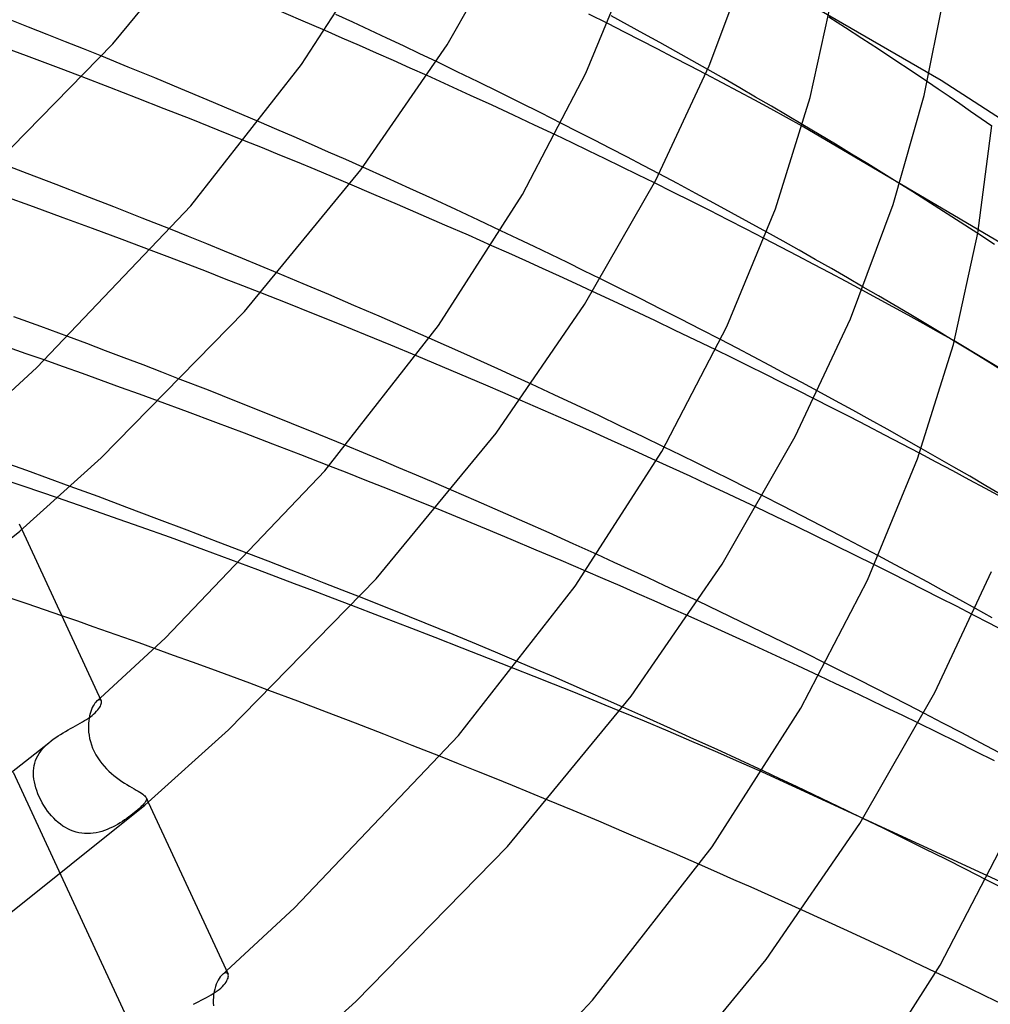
# Model space of a CAD drawing. Header units: millimetres. Extents: x -273 to 273, y -156 to 255.
# Tile 89 of 98: x 151 to 186, y 96 to 132. Entities that reach past the tile are written whole.
import ezdxf

# ---------------------------------------------------------------- set-up
doc = ezdxf.new("R2010")
doc.units = ezdxf.units.MM
doc.layers.add('HIDDEN', color=7, linetype='Continuous')
doc.layers.add('THICK', color=7, linetype='Continuous')

msp = doc.modelspace()

# ---------------------------------------------------------------- linework, layer by layer
at = {"layer": 'HIDDEN'}
for p, q in [((184.241, 129.383), (173.614, 135.527)), ((151.018, 131.32), (150.344, 131.583)), ((162.825, 131.499), (162.204, 131.785)), ((172.821, 131.406), (172.223, 131.732)), ((180.751, 131.297), (180.15, 131.682)), ((151.688, 131.056), (151.018, 131.32)), ((162.437, 130.927), (161.813, 131.198)), ((163.442, 131.212), (162.825, 131.499)), ((164.054, 130.926), (163.442, 131.212)), ((172.706, 131.143), (172.105, 131.449)), ((173.413, 131.082), (172.821, 131.406)), ((181.351, 130.908), (180.751, 131.297)), ((152.355, 130.792), (151.688, 131.056)), ((153.018, 130.528), (152.355, 130.792)), ((163.06, 130.654), (162.437, 130.927)), ((164.66, 130.64), (164.054, 130.926)), ((173.305, 130.837), (172.706, 131.143)), ((173.901, 130.53), (173.305, 130.837)), ((173.999, 130.758), (173.413, 131.082)), ((181.951, 130.517), (181.351, 130.908)), ((150.934, 130.278), (150.251, 130.532)), ((153.678, 130.263), (153.018, 130.528)), ((163.68, 130.381), (163.06, 130.654)), ((165.262, 130.354), (164.66, 130.64)), ((174.494, 130.223), (173.901, 130.53)), ((174.582, 130.433), (173.999, 130.758)), ((175.163, 130.107), (174.582, 130.433)), ((182.548, 130.123), (181.951, 130.517)), ((151.615, 130.023), (150.934, 130.278)), ((164.298, 130.107), (163.68, 130.381)), ((164.913, 129.833), (164.298, 130.107)), ((165.86, 130.068), (165.262, 130.354)), ((175.083, 129.915), (174.494, 130.223)), ((175.742, 129.779), (175.163, 130.107)), ((183.144, 129.727), (182.548, 130.123)), ((152.294, 129.767), (151.615, 130.023)), ((152.971, 129.51), (152.294, 129.767)), ((165.526, 129.558), (164.913, 129.833)), ((175.669, 129.608), (175.083, 129.915)), ((183.736, 129.33), (183.144, 129.727)), ((190.946, 125.039), (184.241, 129.383)), ((160.05, 127.602), (159.416, 127.875)), ((160.681, 127.328), (160.05, 127.602)), ((171.014, 127.516), (170.414, 127.821)), ((189.532, 121.626), (179.183, 127.716)), ((179.795, 127.416), (179.199, 127.771)), ((161.311, 127.053), (160.681, 127.328)), ((170.799, 127.112), (170.196, 127.4)), ((171.612, 127.21), (171.014, 127.516)), ((172.206, 126.904), (171.612, 127.21)), ((180.387, 127.059), (179.795, 127.416)), ((159.526, 126.928), (158.88, 127.19)), ((160.168, 126.666), (159.526, 126.928)), ((161.938, 126.778), (161.311, 127.053)), ((171.4, 126.824), (170.799, 127.112)), ((172.797, 126.597), (172.206, 126.904)), ((180.977, 126.701), (180.387, 127.059)), ((160.806, 126.403), (160.168, 126.666)), ((162.563, 126.501), (161.938, 126.778)), ((163.185, 126.224), (162.563, 126.501)), ((172.001, 126.534), (171.4, 126.824)), ((172.6, 126.243), (172.001, 126.534)), ((173.384, 126.29), (172.797, 126.597)), ((181.564, 126.342), (180.977, 126.701)), ((161.443, 126.138), (160.806, 126.403)), ((162.08, 125.872), (161.443, 126.138)), ((173.199, 125.949), (172.6, 126.243)), ((173.967, 125.983), (173.384, 126.29)), ((182.148, 125.982), (181.564, 126.342)), ((162.716, 125.605), (162.08, 125.872)), ((173.797, 125.655), (173.199, 125.949)), ((182.73, 125.621), (182.148, 125.982)), ((156.842, 123.699), (156.18, 123.965)), ((157.499, 123.434), (156.842, 123.699)), ((168.821, 123.624), (168.213, 123.912)), ((178.403, 123.317), (177.799, 123.63)), ((178.48, 123.531), (177.888, 123.861)), ((186.177, 123.414), (185.569, 123.812)), ((158.152, 123.168), (157.499, 123.434)), ((168.496, 123.092), (167.876, 123.369)), ((169.425, 123.335), (168.821, 123.624)), ((170.028, 123.045), (169.425, 123.335)), ((179.003, 123.004), (178.403, 123.317)), ((179.07, 123.2), (178.48, 123.531)), ((156.154, 122.937), (155.482, 123.192)), ((156.823, 122.682), (156.154, 122.937)), ((158.801, 122.903), (158.152, 123.168)), ((169.113, 122.815), (168.496, 123.092)), ((170.63, 122.753), (170.028, 123.045)), ((179.598, 122.69), (179.003, 123.004)), ((179.657, 122.868), (179.07, 123.2)), ((157.49, 122.425), (156.823, 122.682)), ((159.447, 122.636), (158.801, 122.903)), ((160.092, 122.368), (159.447, 122.636)), ((169.727, 122.537), (169.113, 122.815)), ((171.231, 122.459), (170.63, 122.753)), ((180.19, 122.377), (179.598, 122.69)), ((180.242, 122.535), (179.657, 122.868)), ((158.154, 122.168), (157.49, 122.425)), ((170.338, 122.259), (169.727, 122.537)), ((170.946, 121.98), (170.338, 122.259)), ((171.832, 122.164), (171.231, 122.459)), ((180.777, 122.064), (180.19, 122.377)), ((180.824, 122.201), (180.242, 122.535)), ((181.404, 121.865), (180.824, 122.201)), ((158.815, 121.91), (158.154, 122.168)), ((159.473, 121.652), (158.815, 121.91)), ((171.55, 121.702), (170.946, 121.98)), ((181.359, 121.751), (180.777, 122.064)), ((153.131, 119.804), (152.443, 120.061)), ((153.817, 119.546), (153.131, 119.804)), ((166.231, 119.723), (165.604, 120.001)), ((166.855, 119.444), (166.231, 119.723)), ((176.811, 119.636), (176.21, 119.949)), ((195.522, 113.403), (184.716, 119.901)), ((185.314, 119.536), (184.716, 119.9)), ((154.501, 119.287), (153.817, 119.546)), ((165.767, 119.092), (165.135, 119.357)), ((167.476, 119.165), (166.855, 119.444)), ((176.632, 119.283), (176.031, 119.576)), ((177.407, 119.324), (176.811, 119.636)), ((185.909, 119.171), (185.314, 119.536)), ((152.281, 118.962), (151.585, 119.209)), ((155.182, 119.027), (154.501, 119.287)), ((155.861, 118.766), (155.182, 119.027)), ((166.398, 118.826), (165.767, 119.092)), ((168.094, 118.885), (167.476, 119.165)), ((177.231, 118.988), (176.632, 119.283)), ((177.829, 118.692), (177.231, 118.988)), ((178, 119.011), (177.407, 119.324)), ((178.588, 118.699), (178, 119.011)), ((186.501, 118.805), (185.909, 119.171)), ((152.977, 118.714), (152.281, 118.962)), ((153.672, 118.464), (152.977, 118.714)), ((156.537, 118.505), (155.861, 118.766)), ((167.028, 118.558), (166.398, 118.826)), ((168.709, 118.605), (168.094, 118.885)), ((178.426, 118.395), (177.829, 118.692)), ((179.17, 118.387), (178.588, 118.699)), ((154.366, 118.213), (153.672, 118.464)), ((167.657, 118.29), (167.028, 118.558)), ((168.285, 118.02), (167.657, 118.29)), ((169.32, 118.325), (168.709, 118.605)), ((179.021, 118.097), (178.426, 118.395)), ((179.748, 118.075), (179.17, 118.387)), ((155.059, 117.961), (154.366, 118.213)), ((155.751, 117.707), (155.059, 117.961)), ((168.911, 117.749), (168.285, 118.02)), ((179.614, 117.797), (179.021, 118.097)), ((163.209, 115.826), (162.566, 116.092)), ((163.851, 115.558), (163.209, 115.826)), ((174.757, 115.747), (174.156, 116.04)), ((175.358, 115.452), (174.757, 115.747)), ((184.058, 115.492), (183.452, 115.813)), ((184.107, 115.652), (183.515, 115.989)), ((150.957, 115.185), (149.583, 115.673)), ((164.492, 115.289), (163.851, 115.558)), ((174.484, 115.26), (173.867, 115.542)), ((175.957, 115.156), (175.358, 115.452)), ((184.659, 115.171), (184.058, 115.492)), ((184.697, 115.314), (184.107, 115.652)), ((152.535, 114.61), (150.957, 115.185)), ((162.608, 115.098), (161.948, 115.357)), ((163.265, 114.839), (162.608, 115.098)), ((165.132, 115.018), (164.492, 115.289)), ((175.097, 114.977), (174.484, 115.26)), ((176.555, 114.858), (175.957, 115.156)), ((185.255, 114.851), (184.659, 115.171)), ((185.285, 114.975), (184.697, 115.314)), ((150.85, 114.601), (149.628, 115.012)), ((163.919, 114.58), (163.265, 114.839)), ((165.772, 114.746), (165.132, 115.018)), ((166.409, 114.472), (165.772, 114.746)), ((175.706, 114.694), (175.097, 114.977)), ((176.311, 114.412), (175.706, 114.694)), ((177.151, 114.56), (176.555, 114.858)), ((185.846, 114.531), (185.255, 114.851)), ((185.869, 114.634), (185.285, 114.975)), ((152.067, 114.187), (150.85, 114.601)), ((164.57, 114.32), (163.919, 114.58)), ((165.217, 114.059), (164.57, 114.32)), ((176.912, 114.129), (176.311, 114.412)), ((177.745, 114.26), (177.151, 114.56)), ((186.432, 114.212), (185.846, 114.531)), ((186.452, 114.293), (185.869, 114.634)), ((165.86, 113.799), (165.217, 114.059)), ((177.508, 113.847), (176.912, 114.129)), ((150.67, 113.25), (150.768, 113.04)), ((159.359, 111.573), (158.708, 111.816)), ((159.733, 111.885), (159.036, 112.154)), ((160.423, 111.618), (159.733, 111.885)), ((172.335, 111.844), (171.713, 112.128)), ((172.954, 111.56), (172.335, 111.844)), ((182.562, 111.757), (181.96, 112.077)), ((160.025, 111.323), (159.359, 111.573)), ((161.104, 111.353), (160.423, 111.618)), ((171.927, 111.255), (171.301, 111.525)), ((173.569, 111.276), (172.954, 111.56)), ((182.415, 111.452), (181.815, 111.752)), ((183.014, 111.151), (182.415, 111.452)), ((183.158, 111.437), (182.562, 111.757)), ((160.702, 111.068), (160.025, 111.323)), ((161.773, 111.092), (161.104, 111.353)), ((162.427, 110.836), (161.773, 111.092)), ((172.552, 110.984), (171.927, 111.255)), ((174.179, 110.993), (173.569, 111.276)), ((183.61, 110.849), (183.014, 111.151)), ((183.749, 111.118), (183.158, 111.437)), ((184.335, 110.8), (183.749, 111.118)), ((150.96, 110.335), (149.644, 110.781)), ((161.388, 110.808), (160.702, 111.068)), ((162.081, 110.545), (161.388, 110.808)), ((163.064, 110.585), (162.427, 110.836)), ((173.174, 110.713), (172.552, 110.984)), ((174.785, 110.709), (174.179, 110.993)), ((184.204, 110.547), (183.61, 110.849)), ((184.914, 110.483), (184.335, 110.8)), ((162.778, 110.279), (162.081, 110.545)), ((173.795, 110.44), (173.174, 110.713)), ((174.414, 110.167), (173.795, 110.44)), ((175.387, 110.426), (174.785, 110.709)), ((184.796, 110.244), (184.204, 110.547)), ((185.487, 110.166), (184.914, 110.483)), ((152.224, 109.901), (150.96, 110.335)), ((175.03, 109.893), (174.414, 110.167)), ((185.385, 109.94), (184.796, 110.244)), ((156.293, 108.459), (155.596, 108.711)), ((156.989, 108.207), (156.293, 108.459)), ((169.498, 107.946), (168.864, 108.218)), ((157.684, 107.953), (156.989, 108.207)), ((158.377, 107.698), (157.684, 107.953)), ((169.422, 107.693), (168.681, 107.986)), ((170.132, 107.674), (169.498, 107.946)), ((180.643, 107.866), (180.043, 108.166)), ((181.242, 107.565), (180.643, 107.866)), ((159.069, 107.442), (158.377, 107.698)), ((170.13, 107.411), (169.422, 107.693)), ((170.764, 107.4), (170.132, 107.674)), ((180.409, 107.428), (179.798, 107.715)), ((181.838, 107.263), (181.242, 107.565)), ((159.759, 107.185), (159.069, 107.442)), ((170.8, 107.142), (170.13, 107.411)), ((171.395, 107.126), (170.764, 107.4)), ((171.429, 106.889), (170.8, 107.142)), ((181.016, 107.141), (180.409, 107.428)), ((181.618, 106.855), (181.016, 107.141)), ((182.431, 106.961), (181.838, 107.263)), ((153.494, 106.791), (153.463, 106.759)), ((153.527, 106.816), (153.494, 106.791)), ((153.495, 106.791), (153.515, 106.809)), ((153.515, 106.809), (153.535, 106.827)), ((153.557, 106.833), (153.527, 106.816)), ((153.535, 106.827), (153.556, 106.845)), ((153.556, 106.845), (153.576, 106.863)), ((153.585, 106.842), (153.557, 106.833)), ((153.576, 106.863), (153.596, 106.881)), ((153.609, 106.844), (153.585, 106.842)), ((153.596, 106.881), (153.617, 106.899)), ((153.63, 106.838), (153.609, 106.844)), ((153.647, 106.826), (153.63, 106.838)), ((153.659, 106.807), (153.647, 106.826)), ((172.024, 106.85), (171.395, 107.126)), ((172.011, 106.652), (171.429, 106.889)), ((172.65, 106.574), (172.024, 106.85)), ((182.216, 106.568), (181.618, 106.855)), ((183.022, 106.658), (182.431, 106.961)), ((153.306, 106.494), (153.28, 106.422)), ((153.335, 106.561), (153.306, 106.494)), ((153.366, 106.621), (153.335, 106.561)), ((153.398, 106.675), (153.366, 106.621)), ((153.43, 106.721), (153.398, 106.675)), ((153.463, 106.759), (153.43, 106.721)), ((172.543, 106.434), (172.011, 106.652)), ((182.815, 106.28), (182.216, 106.568)), ((183.611, 106.354), (183.022, 106.658)), ((153.205, 106.081), (153.197, 105.986)), ((153.218, 106.173), (153.205, 106.081)), ((153.235, 106.261), (153.218, 106.173)), ((153.256, 106.344), (153.235, 106.261)), ((153.28, 106.422), (153.256, 106.344)), ((183.413, 105.989), (182.815, 106.28)), ((153.197, 105.986), (153.193, 105.887)), ((153.193, 105.887), (153.194, 105.779)), ((153.194, 105.779), (153.202, 105.668)), ((153.202, 105.668), (153.216, 105.555)), ((153.216, 105.555), (153.237, 105.439)), ((153.237, 105.439), (153.266, 105.322)), ((151.459, 104.975), (151.523, 105.056)), ((151.523, 105.056), (151.593, 105.133)), ((151.593, 105.133), (151.669, 105.208)), ((151.669, 105.208), (151.751, 105.281)), ((153.266, 105.322), (153.303, 105.202)), ((153.303, 105.202), (153.348, 105.082)), ((153.348, 105.082), (153.402, 104.962)), ((151.272, 104.631), (151.308, 104.72)), ((151.308, 104.72), (151.351, 104.807)), ((151.351, 104.807), (151.401, 104.892)), ((151.401, 104.892), (151.459, 104.975)), ((153.402, 104.962), (153.464, 104.844)), ((153.464, 104.844), (153.532, 104.731)), ((153.532, 104.731), (153.605, 104.624)), ((166.671, 104.513), (166.009, 104.777)), ((151.197, 104.255), (151.206, 104.352)), ((151.206, 104.352), (151.221, 104.447)), ((151.221, 104.447), (151.243, 104.54)), ((151.243, 104.54), (151.272, 104.631)), ((153.605, 104.624), (153.684, 104.522)), ((153.684, 104.522), (153.766, 104.425)), ((153.766, 104.425), (153.851, 104.333)), ((153.851, 104.333), (153.94, 104.245)), ((167.329, 104.249), (166.671, 104.513)), ((150.458, 104.204), (152.194, 100.462)), ((151.195, 104.157), (151.197, 104.255)), ((151.2, 104.058), (151.195, 104.157)), ((151.211, 103.958), (151.2, 104.058)), ((151.227, 103.855), (151.211, 103.958)), ((153.94, 104.245), (154.031, 104.163)), ((154.031, 104.163), (154.124, 104.084)), ((154.124, 104.084), (154.218, 104.01)), ((154.218, 104.01), (154.313, 103.94)), ((154.313, 103.94), (154.408, 103.875)), ((167.983, 103.985), (167.329, 104.249)), ((168.634, 103.721), (167.983, 103.985)), ((187.463, 99.719), (177.728, 104.213)), ((178.363, 103.97), (177.755, 104.255)), ((178.971, 103.684), (178.363, 103.97)), ((151.25, 103.751), (151.227, 103.855)), ((151.279, 103.644), (151.25, 103.751)), ((151.315, 103.536), (151.279, 103.644)), ((154.408, 103.875), (154.502, 103.813)), ((154.502, 103.813), (154.594, 103.755)), ((154.594, 103.755), (154.684, 103.7)), ((154.684, 103.7), (154.772, 103.649)), ((154.772, 103.649), (154.854, 103.602)), ((154.854, 103.602), (154.931, 103.558)), ((154.931, 103.558), (155.003, 103.517)), ((169.28, 103.456), (168.634, 103.721)), ((179.578, 103.396), (178.971, 103.684)), ((151.356, 103.426), (151.315, 103.536)), ((151.404, 103.314), (151.356, 103.426)), ((151.457, 103.203), (151.404, 103.314)), ((151.514, 103.095), (151.457, 103.203)), ((155.003, 103.517), (155.067, 103.479)), ((155.067, 103.479), (155.125, 103.443)), ((155.125, 103.443), (155.175, 103.409)), ((155.175, 103.409), (155.217, 103.377)), ((155.217, 103.377), (155.251, 103.345)), ((155.251, 103.345), (155.277, 103.315)), ((155.277, 103.315), (155.294, 103.284)), ((155.292, 103.288), (155.372, 103.117)), ((155.294, 103.284), (155.304, 103.25)), ((155.304, 103.215), (155.294, 103.178)), ((155.304, 103.25), (155.304, 103.215)), ((169.922, 103.192), (169.28, 103.456)), ((180.184, 103.106), (179.578, 103.396)), ((151.575, 102.991), (151.514, 103.095)), ((151.64, 102.891), (151.575, 102.991)), ((151.708, 102.794), (151.64, 102.891)), ((154.996, 102.843), (154.938, 102.794)), ((155.061, 102.901), (154.996, 102.843)), ((155.12, 102.955), (155.061, 102.901)), ((155.17, 103.006), (155.12, 102.955)), ((155.214, 103.054), (155.17, 103.006)), ((155.249, 103.098), (155.214, 103.054)), ((155.276, 103.139), (155.249, 103.098)), ((155.294, 103.178), (155.276, 103.139)), ((180.788, 102.816), (180.184, 103.106)), ((151.778, 102.702), (151.708, 102.794)), ((151.852, 102.615), (151.778, 102.702)), ((151.929, 102.532), (151.852, 102.615)), ((152.008, 102.453), (151.929, 102.532)), ((154.592, 102.527), (154.512, 102.471)), ((154.669, 102.582), (154.592, 102.527)), ((154.742, 102.637), (154.669, 102.582)), ((154.811, 102.691), (154.742, 102.637)), ((154.877, 102.743), (154.811, 102.691)), ((154.938, 102.794), (154.877, 102.743)), ((181.391, 102.524), (180.788, 102.816)), ((152.091, 102.38), (152.008, 102.453)), ((152.176, 102.312), (152.091, 102.38)), ((152.264, 102.249), (152.176, 102.312)), ((152.355, 102.192), (152.264, 102.249)), ((152.448, 102.141), (152.355, 102.192)), ((152.544, 102.096), (152.448, 102.141)), ((153.881, 102.126), (153.782, 102.088)), ((153.978, 102.167), (153.881, 102.126)), ((154.073, 102.212), (153.978, 102.167)), ((154.165, 102.26), (154.073, 102.212)), ((154.256, 102.31), (154.165, 102.26)), ((154.344, 102.363), (154.256, 102.31)), ((154.429, 102.416), (154.344, 102.363)), ((154.512, 102.471), (154.429, 102.416)), ((152.642, 102.058), (152.544, 102.096)), ((152.743, 102.027), (152.642, 102.058)), ((152.846, 102.003), (152.743, 102.027)), ((152.95, 101.986), (152.846, 102.003)), ((153.054, 101.976), (152.95, 101.986)), ((153.159, 101.973), (153.054, 101.976)), ((153.265, 101.977), (153.159, 101.973)), ((153.371, 101.987), (153.265, 101.977)), ((153.476, 102.004), (153.371, 101.987)), ((153.58, 102.027), (153.476, 102.004)), ((153.682, 102.055), (153.58, 102.027)), ((153.782, 102.088), (153.682, 102.055)), ((176.07, 100.571), (175.443, 100.846)), ((176.696, 100.295), (176.07, 100.571)), ((177.319, 100.019), (176.696, 100.295)), ((177.939, 99.742), (177.319, 100.019)), ((186.479, 99.988), (185.878, 100.294)), ((178.557, 99.465), (177.939, 99.742)), ((179.172, 99.187), (178.557, 99.465)), ((157.988, 96.755), (157.95, 96.7)), ((158.026, 96.801), (157.988, 96.755)), ((158.064, 96.838), (158.026, 96.801)), ((158.105, 96.87), (158.064, 96.838)), ((158.064, 96.839), (158.09, 96.862)), ((158.09, 96.862), (158.116, 96.885)), ((158.145, 96.892), (158.105, 96.87)), ((158.116, 96.885), (158.142, 96.908)), ((158.142, 96.908), (158.168, 96.931)), ((158.18, 96.903), (158.145, 96.892)), ((158.168, 96.931), (158.194, 96.954)), ((158.212, 96.904), (158.18, 96.903)), ((158.194, 96.954), (158.22, 96.977)), ((158.239, 96.896), (158.212, 96.904)), ((158.261, 96.879), (158.239, 96.896)), ((158.277, 96.855), (158.261, 96.879)), ((184.65, 96.635), (184.047, 96.923)), ((157.817, 96.407), (157.791, 96.317)), ((157.846, 96.49), (157.817, 96.407)), ((157.878, 96.567), (157.846, 96.49)), ((157.913, 96.637), (157.878, 96.567)), ((157.95, 96.7), (157.913, 96.637)), ((185.252, 96.345), (184.65, 96.635)), ((157.753, 96.122), (157.742, 96.018)), ((157.77, 96.222), (157.753, 96.122)), ((157.791, 96.317), (157.77, 96.222)), ((185.854, 96.054), (185.252, 96.345)), ((186.455, 95.76), (185.854, 96.054)), ((157.742, 96.018), (157.736, 95.911)), ((157.736, 95.911), (157.736, 95.809)), ((157.736, 95.809), (157.742, 95.705))]:
    msp.add_line(p, q, dxfattribs=at)
at = {"layer": 'THICK'}
for p, q in [((154.086, 130.711), (158.201, 135.715)), ((166.249, 130.679), (168.763, 135.066)), ((160.957, 129.96), (163.939, 134.592)), ((171.308, 129.653), (173.03, 133.817)), ((175.797, 129.909), (177.308, 133.951)), ((179.474, 128.764), (180.34, 132.701)), ((183.618, 128.831), (184.399, 132.725)), ((160.922, 131.582), (160.028, 131.964)), ((161.813, 131.198), (160.922, 131.582)), ((172.105, 131.449), (171.414, 131.797)), ((149.019, 125.538), (154.086, 130.711)), ((163.117, 126.133), (166.249, 130.679)), ((154.647, 129.87), (153.678, 130.263)), ((155.607, 129.477), (154.647, 129.87)), ((156.926, 124.82), (160.957, 129.96)), ((166.623, 129.7), (165.86, 130.068)), ((173.845, 125.748), (175.797, 129.909)), ((176.324, 129.448), (175.742, 129.779)), ((153.973, 129.127), (152.971, 129.51)), ((156.562, 129.082), (155.607, 129.477)), ((166.32, 129.198), (165.526, 129.558)), ((167.385, 129.329), (166.623, 129.7)), ((169.001, 125.235), (171.308, 129.653)), ((176.267, 129.291), (175.669, 129.608)), ((176.904, 129.114), (176.324, 129.448)), ((154.968, 128.742), (153.973, 129.127)), ((157.516, 128.683), (156.562, 129.082)), ((167.108, 128.839), (166.32, 129.198)), ((168.146, 128.955), (167.385, 129.329)), ((176.861, 128.975), (176.267, 129.291)), ((177.482, 128.78), (176.904, 129.114)), ((184.132, 129.062), (183.736, 129.33)), ((184.526, 128.794), (184.132, 129.062)), ((155.957, 128.355), (154.968, 128.742)), ((158.467, 128.281), (157.516, 128.683)), ((167.89, 128.479), (167.108, 128.839)), ((168.905, 128.579), (168.146, 128.955)), ((177.45, 128.659), (176.861, 128.975)), ((178.033, 128.344), (177.45, 128.659)), ((178.057, 128.445), (177.482, 128.78)), ((178.203, 124.711), (179.474, 128.764)), ((182.488, 124.866), (183.618, 128.831)), ((184.918, 128.526), (184.526, 128.794)), ((156.939, 127.968), (155.957, 128.355)), ((168.666, 128.119), (167.89, 128.479)), ((169.661, 128.201), (168.905, 128.579)), ((178.611, 128.029), (178.033, 128.344)), ((178.629, 128.109), (178.057, 128.445)), ((185.308, 128.258), (184.918, 128.526)), ((157.914, 127.579), (156.939, 127.968)), ((159.416, 127.875), (158.467, 128.281)), ((169.434, 127.759), (168.666, 128.119)), ((170.414, 127.821), (169.661, 128.201)), ((179.183, 127.716), (178.611, 128.029)), ((179.199, 127.771), (178.629, 128.109)), ((185.695, 127.99), (185.308, 128.258)), ((186.08, 127.722), (185.695, 127.99)), ((158.88, 127.19), (157.914, 127.579)), ((170.196, 127.4), (169.434, 127.759)), ((185.572, 123.824), (186.082, 127.746)), ((150.966, 125.993), (149.903, 126.393)), ((158.876, 120.977), (163.117, 126.133)), ((164.041, 125.839), (163.185, 126.224)), ((152.023, 125.59), (150.966, 125.993)), ((164.89, 125.454), (164.041, 125.839)), ((174.638, 125.627), (173.967, 125.983)), ((153.074, 125.186), (152.023, 125.59)), ((163.584, 125.237), (162.716, 125.605)), ((165.733, 125.069), (164.89, 125.454)), ((171.257, 121.231), (173.845, 125.748)), ((174.471, 125.32), (173.797, 125.655)), ((175.302, 125.272), (174.638, 125.627)), ((183.206, 125.323), (182.73, 125.621)), ((151.197, 124.78), (150.118, 125.169)), ((154.117, 124.78), (153.074, 125.186)), ((164.449, 124.867), (163.584, 125.237)), ((166.568, 124.683), (165.733, 125.069)), ((165.934, 120.464), (169.001, 125.235)), ((175.142, 124.984), (174.471, 125.32)), ((175.96, 124.918), (175.302, 125.272)), ((183.68, 125.024), (183.206, 125.323)), ((152.274, 124.387), (151.197, 124.78)), ((151.311, 118.94), (156.926, 124.82)), ((155.153, 124.373), (154.117, 124.78)), ((165.311, 124.495), (164.449, 124.867)), ((175.811, 124.647), (175.142, 124.984)), ((176.61, 124.564), (175.96, 124.918)), ((176.435, 120.425), (178.203, 124.711)), ((180.934, 120.709), (182.488, 124.866)), ((184.152, 124.724), (183.68, 125.024)), ((184.625, 124.422), (184.152, 124.724)), ((153.348, 123.992), (152.274, 124.387)), ((156.18, 123.965), (155.153, 124.373)), ((166.17, 124.121), (165.311, 124.495)), ((167.395, 124.298), (166.568, 124.683)), ((176.477, 124.309), (175.811, 124.647)), ((177.252, 124.212), (176.61, 124.564)), ((185.097, 124.118), (184.625, 124.422)), ((154.417, 123.593), (153.348, 123.992)), ((167.025, 123.746), (166.17, 124.121)), ((168.213, 123.912), (167.395, 124.298)), ((177.14, 123.97), (176.477, 124.309)), ((177.888, 123.861), (177.252, 124.212)), ((185.569, 123.812), (185.097, 124.118)), ((167.876, 123.369), (167.025, 123.746)), ((177.799, 123.63), (177.14, 123.97)), ((184.683, 119.775), (185.572, 123.824)), ((155.482, 123.192), (154.417, 123.593)), ((161.017, 121.98), (160.092, 122.368)), ((161.941, 121.589), (161.017, 121.98)), ((172.569, 121.799), (171.832, 122.164)), ((181.962, 121.54), (181.404, 121.865)), ((160.435, 121.271), (159.473, 121.652)), ((162.862, 121.196), (161.941, 121.589)), ((172.312, 121.348), (171.55, 121.702)), ((173.305, 121.431), (172.569, 121.799)), ((181.923, 121.447), (181.359, 121.751)), ((182.518, 121.214), (181.962, 121.54)), ((161.39, 120.89), (160.435, 121.271)), ((163.78, 120.799), (162.862, 121.196)), ((168.033, 116.551), (171.257, 121.231)), ((173.067, 120.994), (172.312, 121.348)), ((174.037, 121.062), (173.305, 121.431)), ((182.482, 121.142), (181.923, 121.447)), ((183.035, 120.839), (182.482, 121.142)), ((183.071, 120.887), (182.518, 121.214)), ((151.462, 120.424), (150.478, 120.785)), ((153.654, 115.645), (158.876, 120.977)), ((162.337, 120.508), (161.39, 120.89)), ((164.694, 120.401), (163.78, 120.799)), ((173.815, 120.641), (173.067, 120.994)), ((174.766, 120.692), (174.037, 121.062)), ((183.585, 120.535), (183.035, 120.839)), ((183.622, 120.559), (183.071, 120.887)), ((152.443, 120.061), (151.462, 120.424)), ((161.795, 115.178), (165.934, 120.464)), ((163.276, 120.126), (162.337, 120.508)), ((165.604, 120.001), (164.694, 120.401)), ((174.556, 120.288), (173.815, 120.641)), ((174.065, 115.882), (176.435, 120.425)), ((175.49, 120.321), (174.766, 120.692)), ((178.928, 116.429), (180.934, 120.709)), ((184.145, 120.223), (183.585, 120.535)), ((184.17, 120.23), (183.622, 120.559)), ((164.206, 119.743), (163.276, 120.126)), ((175.294, 119.933), (174.556, 120.288)), ((176.21, 119.949), (175.49, 120.321)), ((184.716, 119.901), (184.145, 120.223)), ((184.716, 119.9), (184.17, 120.23)), ((165.135, 119.357), (164.206, 119.743)), ((176.031, 119.576), (175.294, 119.933)), ((183.378, 115.606), (184.683, 119.775)), ((150.932, 119.438), (150.249, 119.675)), ((151.585, 119.209), (150.932, 119.438)), ((149.013, 116.822), (151.311, 118.94)), ((157.563, 118.105), (156.537, 118.505)), ((170.145, 117.944), (169.32, 118.325)), ((158.581, 117.704), (157.563, 118.105)), ((170.961, 117.564), (170.145, 117.944)), ((180.39, 117.727), (179.748, 118.075)), ((156.796, 117.321), (155.751, 117.707)), ((159.591, 117.302), (158.581, 117.704)), ((169.748, 117.384), (168.911, 117.749)), ((171.77, 117.183), (170.961, 117.564)), ((180.262, 117.468), (179.614, 117.797)), ((181.024, 117.38), (180.39, 117.727)), ((157.836, 116.932), (156.796, 117.321)), ((160.593, 116.899), (159.591, 117.302)), ((170.581, 117.018), (169.748, 117.384)), ((172.57, 116.804), (171.77, 117.183)), ((180.908, 117.138), (180.262, 117.468)), ((181.651, 117.034), (181.024, 117.38)), ((158.872, 116.541), (157.836, 116.932)), ((161.584, 116.496), (160.593, 116.899)), ((171.41, 116.65), (170.581, 117.018)), ((181.55, 116.807), (180.908, 117.138)), ((182.275, 116.687), (181.651, 117.034)), ((159.903, 116.148), (158.872, 116.541)), ((162.566, 116.092), (161.584, 116.496)), ((163.666, 111.242), (168.033, 116.551)), ((172.234, 116.282), (171.41, 116.65)), ((173.363, 116.423), (172.57, 116.804)), ((182.188, 116.476), (181.55, 116.807)), ((182.822, 116.144), (182.188, 116.476)), ((182.896, 116.339), (182.275, 116.687)), ((160.929, 115.753), (159.903, 116.148)), ((173.053, 115.912), (172.234, 116.282)), ((174.156, 116.04), (173.363, 116.423)), ((176.265, 111.783), (178.928, 116.429)), ((183.452, 115.813), (182.822, 116.144)), ((183.515, 115.989), (182.896, 116.339)), ((161.948, 115.357), (160.929, 115.753)), ((170.915, 110.973), (174.065, 115.882)), ((173.867, 115.542), (173.053, 115.912)), ((150.699, 112.98), (153.654, 115.645)), ((181.562, 111.2), (183.378, 115.606)), ((156.003, 109.103), (161.795, 115.178)), ((153.543, 114.236), (152.535, 114.61)), ((167.305, 114.085), (166.409, 114.472)), ((153.073, 113.84), (152.067, 114.187)), ((154.596, 113.843), (153.543, 114.236)), ((168.196, 113.697), (167.305, 114.085)), ((178.459, 113.898), (177.745, 114.26)), ((154.076, 113.492), (153.073, 113.84)), ((155.683, 113.434), (154.596, 113.843)), ((166.775, 113.425), (165.86, 113.799)), ((169.083, 113.306), (168.196, 113.697)), ((178.23, 113.503), (177.508, 113.847)), ((179.169, 113.534), (178.459, 113.898)), ((155.08, 113.14), (154.076, 113.492)), ((156.792, 113.013), (155.683, 113.434)), ((167.683, 113.051), (166.775, 113.425)), ((169.965, 112.914), (169.083, 113.306)), ((178.949, 113.157), (178.23, 113.503)), ((179.874, 113.17), (179.169, 113.534)), ((144.223, 107.797), (150.699, 112.98)), ((150.768, 113.04), (153.659, 106.808)), ((156.179, 112.746), (155.08, 113.14)), ((157.914, 112.585), (156.792, 113.013)), ((168.59, 112.674), (167.683, 113.051)), ((170.842, 112.521), (169.965, 112.914)), ((179.667, 112.809), (178.949, 113.157)), ((180.575, 112.806), (179.874, 113.17)), ((157.396, 112.302), (156.179, 112.746)), ((159.036, 112.154), (157.914, 112.585)), ((169.496, 112.294), (168.59, 112.674)), ((171.713, 112.128), (170.842, 112.521)), ((180.385, 112.459), (179.667, 112.809)), ((181.27, 112.441), (180.575, 112.806)), ((158.708, 111.816), (157.396, 112.302)), ((170.399, 111.911), (169.496, 112.294)), ((181.101, 112.107), (180.385, 112.459)), ((181.96, 112.077), (181.27, 112.441)), ((171.301, 111.525), (170.399, 111.911)), ((181.815, 111.752), (181.101, 112.107)), ((172.949, 106.969), (176.265, 111.783)), ((184.01, 107.111), (186.072, 111.509)), ((158.289, 105.751), (163.666, 111.242)), ((179.131, 106.532), (181.562, 111.2)), ((166.67, 105.541), (170.915, 110.973)), ((164.316, 110.089), (163.064, 110.585)), ((176.17, 110.054), (175.387, 110.426)), ((163.796, 109.888), (162.778, 110.279)), ((165.459, 109.631), (164.316, 110.089)), ((176.947, 109.682), (176.17, 110.054)), ((186.097, 109.828), (185.487, 110.166)), ((152.805, 109.699), (152.224, 109.901)), ((153.372, 109.501), (152.805, 109.699)), ((164.81, 109.497), (163.796, 109.888)), ((175.838, 109.531), (175.03, 109.893)), ((177.723, 109.307), (176.947, 109.682)), ((186.009, 109.616), (185.385, 109.94)), ((153.928, 109.305), (153.372, 109.501)), ((154.485, 109.108), (153.928, 109.305)), ((165.813, 109.109), (164.81, 109.497)), ((166.47, 109.221), (165.459, 109.631)), ((176.641, 109.169), (175.838, 109.531)), ((178.498, 108.929), (177.723, 109.307)), ((186.629, 109.292), (186.009, 109.616)), ((153.617, 106.899), (156.003, 109.103)), ((155.041, 108.91), (154.485, 109.108)), ((166.798, 108.725), (165.813, 109.109)), ((167.327, 108.867), (166.47, 109.221)), ((177.439, 108.806), (176.641, 109.169)), ((155.596, 108.711), (155.041, 108.91)), ((167.756, 108.35), (166.798, 108.725)), ((168.095, 108.543), (167.327, 108.867)), ((178.231, 108.442), (177.439, 108.806)), ((179.272, 108.548), (178.498, 108.929)), ((168.681, 107.986), (167.756, 108.35)), ((168.864, 108.218), (168.095, 108.543)), ((179.018, 108.079), (178.231, 108.442)), ((180.043, 108.166), (179.272, 108.548)), ((179.798, 107.715), (179.018, 108.079)), ((160.815, 106.788), (159.759, 107.185)), ((153.666, 106.785), (153.659, 106.807)), ((153.669, 106.758), (153.666, 106.785)), ((161.866, 106.389), (160.815, 106.788)), ((168.456, 101.507), (172.949, 106.969)), ((181.273, 102.335), (184.01, 107.111)), ((153.441, 106.373), (153.492, 106.425)), ((153.492, 106.425), (153.536, 106.475)), ((153.536, 106.475), (153.573, 106.523)), ((153.573, 106.523), (153.604, 106.57)), ((153.604, 106.57), (153.628, 106.613)), ((153.628, 106.613), (153.646, 106.654)), ((153.646, 106.654), (153.659, 106.692)), ((153.659, 106.692), (153.666, 106.727)), ((153.666, 106.727), (153.669, 106.758)), ((173.437, 106.06), (172.543, 106.434)), ((173.517, 106.189), (172.65, 106.574)), ((175.899, 101.486), (179.131, 106.532)), ((152.975, 106.036), (153.053, 106.083)), ((153.053, 106.083), (153.128, 106.131)), ((153.128, 106.131), (153.198, 106.178)), ((153.198, 106.178), (153.264, 106.225)), ((153.264, 106.225), (153.326, 106.273)), ((153.326, 106.273), (153.382, 106.32)), ((153.382, 106.32), (153.441, 106.373)), ((162.912, 105.988), (161.866, 106.389)), ((174.379, 105.802), (173.517, 106.189)), ((184.3, 105.996), (183.611, 106.354)), ((152.364, 105.693), (152.455, 105.744)), ((152.455, 105.744), (152.546, 105.795)), ((152.546, 105.795), (152.636, 105.844)), ((152.636, 105.844), (152.724, 105.893)), ((152.724, 105.893), (152.81, 105.941)), ((152.81, 105.941), (152.894, 105.989)), ((152.894, 105.989), (152.975, 106.036)), ((155.245, 103.007), (158.289, 105.751)), ((163.951, 105.586), (162.912, 105.988)), ((174.299, 105.695), (173.437, 106.06)), ((175.234, 105.415), (174.379, 105.802)), ((184.107, 105.65), (183.413, 105.989)), ((184.985, 105.637), (184.3, 105.996)), ((151.833, 105.347), (151.916, 105.41)), ((151.916, 105.41), (152.002, 105.47)), ((152.002, 105.47), (152.091, 105.529)), ((152.091, 105.529), (152.181, 105.585)), ((152.181, 105.585), (152.272, 105.64)), ((152.272, 105.64), (152.364, 105.693)), ((160.702, 99.273), (166.67, 105.541)), ((164.984, 105.182), (163.951, 105.586)), ((175.16, 105.328), (174.299, 105.695)), ((176.083, 105.028), (175.234, 105.415)), ((184.8, 105.309), (184.107, 105.65)), ((185.665, 105.279), (184.985, 105.637)), ((145.678, 100.502), (151.752, 105.282)), ((151.752, 105.282), (151.833, 105.347)), ((166.009, 104.777), (164.984, 105.182)), ((176.019, 104.958), (175.16, 105.328)), ((176.923, 104.642), (176.083, 105.028)), ((185.492, 104.966), (184.8, 105.309)), ((186.338, 104.92), (185.665, 105.279)), ((176.875, 104.586), (176.019, 104.958)), ((177.755, 104.255), (176.923, 104.642)), ((186.181, 104.621), (185.492, 104.966)), ((177.728, 104.213), (176.875, 104.586)), ((148.577, 97.67), (155.245, 103.007)), ((155.372, 103.117), (158.277, 96.856)), ((170.847, 102.808), (169.922, 103.192)), ((171.771, 102.421), (170.847, 102.808)), ((182.151, 102.154), (181.391, 102.524)), ((172.693, 102.031), (171.771, 102.421)), ((177.864, 97.387), (181.273, 102.335)), ((182.907, 101.783), (182.151, 102.154)), ((173.613, 101.638), (172.693, 102.031)), ((183.658, 101.411), (182.907, 101.783)), ((184.199, 97.185), (186.69, 101.978)), ((162.924, 95.858), (168.456, 101.507)), ((171.549, 95.91), (175.899, 101.486)), ((174.53, 101.243), (173.613, 101.638)), ((184.404, 101.039), (183.658, 101.411)), ((175.443, 100.846), (174.53, 101.243)), ((185.144, 100.666), (184.404, 101.039)), ((152.194, 100.462), (155.063, 94.278)), ((185.878, 100.294), (185.144, 100.666)), ((158.22, 96.977), (160.702, 99.273)), ((180.002, 98.81), (179.172, 99.187)), ((180.825, 98.432), (180.002, 98.81)), ((181.642, 98.055), (180.825, 98.432)), ((182.451, 97.677), (181.642, 98.055)), ((183.253, 97.3), (182.451, 97.677)), ((173.246, 91.773), (177.864, 97.387)), ((180.885, 92.002), (184.199, 97.185)), ((184.047, 96.923), (183.253, 97.3)), ((158.286, 96.828), (158.277, 96.855)), ((158.277, 96.716), (158.286, 96.757)), ((158.289, 96.795), (158.286, 96.828)), ((158.286, 96.757), (158.289, 96.795)), ((158.009, 96.349), (158.072, 96.407)), ((158.072, 96.407), (158.126, 96.464)), ((158.126, 96.464), (158.172, 96.519)), ((158.172, 96.519), (158.21, 96.572)), ((158.21, 96.572), (158.239, 96.623)), ((158.239, 96.623), (158.262, 96.671)), ((158.262, 96.671), (158.277, 96.716)), ((157.487, 96.007), (157.574, 96.055)), ((157.574, 96.055), (157.658, 96.103)), ((157.658, 96.103), (157.737, 96.152)), ((157.737, 96.152), (157.813, 96.201)), ((157.813, 96.201), (157.883, 96.25)), ((157.883, 96.25), (157.949, 96.299)), ((157.949, 96.299), (158.009, 96.349)), ((157.016, 95.76), (157.114, 95.811)), ((157.114, 95.811), (157.21, 95.861)), ((157.21, 95.861), (157.304, 95.91)), ((157.304, 95.91), (157.397, 95.959)), ((157.397, 95.959), (157.487, 96.007)), ((159.792, 93.034), (162.924, 95.858)), ((165.408, 89.448), (171.549, 95.91))]:
    msp.add_line(p, q, dxfattribs=at)

doc.saveas('drawing.dxf')
